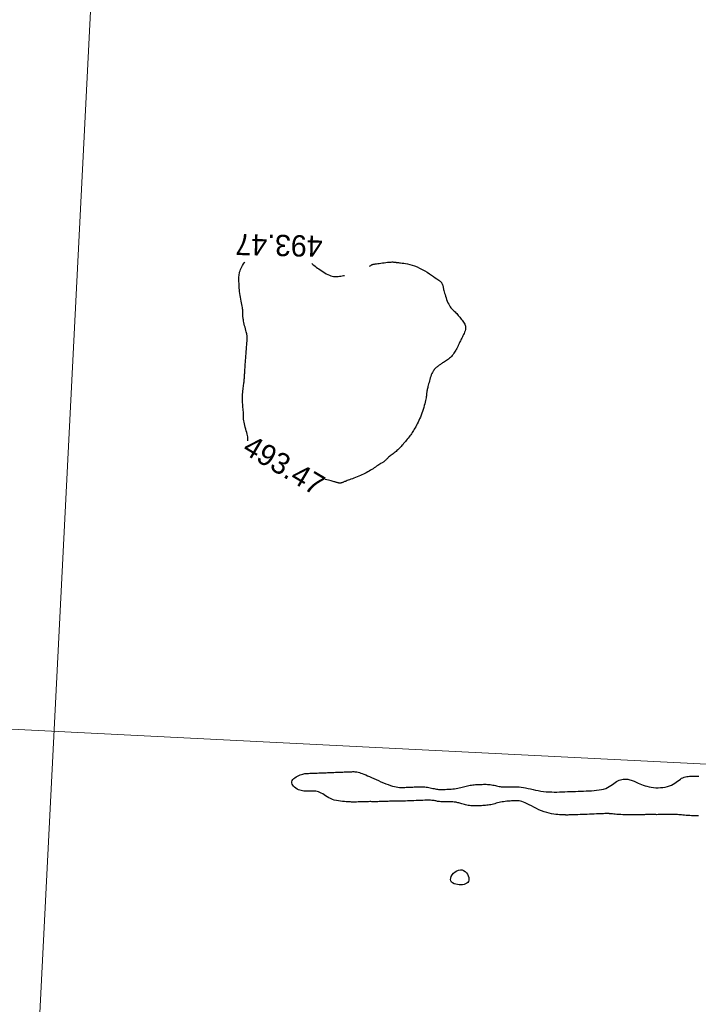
# Model space of a CAD drawing. Header units: millimetres. Extents: x 32690613 to 32693367, y 5343692 to 5344708.
# Tile 198 of 256: x 32692426 to 32692458, y 5344207 to 5344253. Entities that reach past the tile are written whole.
import ezdxf
from ezdxf.enums import TextEntityAlignment as Align

# ---------------------------------------------------------------- set-up
doc = ezdxf.new("R2010")
doc.units = ezdxf.units.MM
doc.header["$LTSCALE"] = 20
doc.layers.get('0').update_dxf_attribs({"lineweight": 18})
doc.layers.get('Defpoints').update_dxf_attribs({"color": 11, "lineweight": 18})
doc.layers.add('02-DGM_HL_493.00', color=102, linetype='Continuous')
doc.layers.add('02-DGM_HL_493.50', color=112, linetype='Continuous')

# ---------------------------------------------------------------- blocks, each defined once
blk = doc.blocks.new('A$C78070446')
for p, q in [((4469733.773, 5343068.963), (4469667.482, 5342330.093)), ((4469482.471, 5342769.75), (4470232.054, 5342702.499))]:
    blk.add_line(p, q)

msp = doc.modelspace()

# ---------------------------------------------------------------- linework, layer by layer
at = {"layer": '02-DGM_HL_493.00', "elevation": 493, "flags": 128}
msp.add_lwpolyline([(32692457.896, 5344216.019), (32692457.817, 5344216.018), (32692457.735, 5344216.019), (32692457.652, 5344216.021), (32692457.568, 5344216.023), (32692457.483, 5344216.028), (32692457.399, 5344216.032), (32692457.316, 5344216.038), (32692457.236, 5344216.044), (32692457.16, 5344216.05), (32692457.088, 5344216.056), (32692457.022, 5344216.061), (32692456.963, 5344216.067), (32692456.908, 5344216.071), (32692456.856, 5344216.075), (32692456.806, 5344216.078), (32692456.756, 5344216.08), (32692456.704, 5344216.082), (32692456.648, 5344216.083), (32692456.587, 5344216.083), (32692456.519, 5344216.082), (32692456.445, 5344216.081), (32692456.368, 5344216.079), (32692456.29, 5344216.077), (32692456.212, 5344216.075), (32692456.135, 5344216.073), (32692456.063, 5344216.072), (32692455.997, 5344216.071), (32692455.939, 5344216.07), (32692455.887, 5344216.071), (32692455.841, 5344216.071), (32692455.8, 5344216.072), (32692455.763, 5344216.073), (32692455.729, 5344216.075), (32692455.698, 5344216.076), (32692455.668, 5344216.076), (32692455.639, 5344216.077), (32692455.608, 5344216.077), (32692455.576, 5344216.076), (32692455.541, 5344216.075), (32692455.502, 5344216.074), (32692455.458, 5344216.073), (32692455.407, 5344216.071), (32692455.349, 5344216.069), (32692455.282, 5344216.066), (32692455.208, 5344216.063), (32692455.126, 5344216.061), (32692455.039, 5344216.058), (32692454.947, 5344216.057), (32692454.85, 5344216.056), (32692454.75, 5344216.056), (32692454.647, 5344216.057), (32692454.543, 5344216.06), (32692454.439, 5344216.064), (32692454.337, 5344216.069), (32692454.239, 5344216.074), (32692454.145, 5344216.08), (32692454.058, 5344216.086), (32692453.98, 5344216.092), (32692453.911, 5344216.098), (32692453.854, 5344216.102), (32692453.808, 5344216.107), (32692453.77, 5344216.11), (32692453.739, 5344216.113), (32692453.715, 5344216.116), (32692453.695, 5344216.118), (32692453.679, 5344216.12), (32692453.664, 5344216.121), (32692453.65, 5344216.122), (32692453.635, 5344216.122), (32692453.617, 5344216.122), (32692453.594, 5344216.122), (32692453.565, 5344216.121), (32692453.529, 5344216.12), (32692453.483, 5344216.118), (32692453.427, 5344216.116), (32692453.359, 5344216.113), (32692453.279, 5344216.11), (32692453.19, 5344216.107), (32692453.094, 5344216.103), (32692452.991, 5344216.099), (32692452.884, 5344216.095), (32692452.773, 5344216.09), (32692452.661, 5344216.086), (32692452.549, 5344216.081), (32692452.438, 5344216.077), (32692452.331, 5344216.073), (32692452.228, 5344216.069), (32692452.131, 5344216.066), (32692452.043, 5344216.062), (32692451.963, 5344216.06), (32692451.895, 5344216.057), (32692451.838, 5344216.056), (32692451.793, 5344216.055), (32692451.757, 5344216.054), (32692451.728, 5344216.054), (32692451.706, 5344216.054), (32692451.689, 5344216.054), (32692451.675, 5344216.054), (32692451.663, 5344216.054), (32692451.651, 5344216.054), (32692451.637, 5344216.055), (32692451.62, 5344216.055), (32692451.599, 5344216.055), (32692451.571, 5344216.056), (32692451.535, 5344216.057), (32692451.49, 5344216.059), (32692451.434, 5344216.062), (32692451.365, 5344216.066), (32692451.284, 5344216.072), (32692451.194, 5344216.08), (32692451.095, 5344216.093), (32692450.989, 5344216.111), (32692450.876, 5344216.134), (32692450.76, 5344216.165), (32692450.64, 5344216.203), (32692450.518, 5344216.25), (32692450.396, 5344216.303), (32692450.276, 5344216.36), (32692450.158, 5344216.42), (32692450.045, 5344216.479), (32692449.938, 5344216.534), (32692449.839, 5344216.585), (32692449.749, 5344216.628), (32692449.669, 5344216.662), (32692449.598, 5344216.686), (32692449.534, 5344216.704), (32692449.474, 5344216.715), (32692449.418, 5344216.72), (32692449.362, 5344216.722), (32692449.305, 5344216.722), (32692449.245, 5344216.72), (32692449.18, 5344216.717), (32692449.111, 5344216.714), (32692449.038, 5344216.71), (32692448.964, 5344216.705), (32692448.888, 5344216.699), (32692448.812, 5344216.691), (32692448.737, 5344216.681), (32692448.663, 5344216.669), (32692448.592, 5344216.655), (32692448.523, 5344216.638), (32692448.456, 5344216.621), (32692448.391, 5344216.603), (32692448.327, 5344216.585), (32692448.264, 5344216.567), (32692448.202, 5344216.551), (32692448.14, 5344216.537), (32692448.078, 5344216.526), (32692448.016, 5344216.517), (32692447.953, 5344216.509), (32692447.891, 5344216.503), (32692447.829, 5344216.499), (32692447.766, 5344216.495), (32692447.704, 5344216.493), (32692447.641, 5344216.49), (32692447.579, 5344216.488), (32692447.516, 5344216.486), (32692447.454, 5344216.484), (32692447.391, 5344216.484), (32692447.329, 5344216.485), (32692447.266, 5344216.487), (32692447.203, 5344216.492), (32692447.141, 5344216.498), (32692447.078, 5344216.508), (32692447.015, 5344216.519), (32692446.954, 5344216.532), (32692446.894, 5344216.546), (32692446.836, 5344216.561), (32692446.78, 5344216.576), (32692446.727, 5344216.591), (32692446.678, 5344216.605), (32692446.632, 5344216.619), (32692446.589, 5344216.631), (32692446.547, 5344216.641), (32692446.504, 5344216.651), (32692446.459, 5344216.659), (32692446.412, 5344216.665), (32692446.359, 5344216.67), (32692446.3, 5344216.674), (32692446.234, 5344216.676), (32692446.162, 5344216.677), (32692446.087, 5344216.677), (32692446.01, 5344216.677), (32692445.934, 5344216.677), (32692445.861, 5344216.678), (32692445.794, 5344216.68), (32692445.733, 5344216.684), (32692445.682, 5344216.689), (32692445.637, 5344216.696), (32692445.596, 5344216.704), (32692445.557, 5344216.713), (32692445.518, 5344216.721), (32692445.475, 5344216.729), (32692445.425, 5344216.736), (32692445.368, 5344216.741), (32692445.3, 5344216.744), (32692445.222, 5344216.746), (32692445.136, 5344216.745), (32692445.043, 5344216.744), (32692444.945, 5344216.741), (32692444.842, 5344216.738), (32692444.736, 5344216.734), (32692444.63, 5344216.73), (32692444.523, 5344216.726), (32692444.417, 5344216.722), (32692444.315, 5344216.718), (32692444.216, 5344216.714), (32692444.123, 5344216.711), (32692444.037, 5344216.708), (32692443.96, 5344216.706), (32692443.892, 5344216.704), (32692443.835, 5344216.703), (32692443.787, 5344216.703), (32692443.749, 5344216.703), (32692443.717, 5344216.703), (32692443.691, 5344216.704), (32692443.669, 5344216.705), (32692443.65, 5344216.705), (32692443.633, 5344216.706), (32692443.616, 5344216.706), (32692443.598, 5344216.706), (32692443.577, 5344216.706), (32692443.552, 5344216.705), (32692443.521, 5344216.704), (32692443.483, 5344216.703), (32692443.437, 5344216.701), (32692443.38, 5344216.699), (32692443.312, 5344216.696), (32692443.236, 5344216.693), (32692443.153, 5344216.69), (32692443.068, 5344216.687), (32692442.983, 5344216.684), (32692442.901, 5344216.682), (32692442.826, 5344216.68), (32692442.759, 5344216.679), (32692442.704, 5344216.678), (32692442.658, 5344216.679), (32692442.617, 5344216.679), (32692442.58, 5344216.68), (32692442.542, 5344216.681), (32692442.501, 5344216.682), (32692442.453, 5344216.682), (32692442.397, 5344216.681), (32692442.328, 5344216.68), (32692442.251, 5344216.678), (32692442.167, 5344216.676), (32692442.08, 5344216.673), (32692441.994, 5344216.67), (32692441.91, 5344216.668), (32692441.833, 5344216.665), (32692441.766, 5344216.664), (32692441.711, 5344216.663), (32692441.664, 5344216.662), (32692441.625, 5344216.663), (32692441.588, 5344216.664), (32692441.551, 5344216.666), (32692441.511, 5344216.668), (32692441.464, 5344216.671), (32692441.407, 5344216.675), (32692441.338, 5344216.679), (32692441.259, 5344216.684), (32692441.171, 5344216.692), (32692441.078, 5344216.702), (32692440.981, 5344216.717), (32692440.883, 5344216.735), (32692440.786, 5344216.759), (32692440.694, 5344216.789), (32692440.607, 5344216.825), (32692440.526, 5344216.866), (32692440.449, 5344216.91), (32692440.376, 5344216.955), (32692440.307, 5344217), (32692440.24, 5344217.043), (32692440.175, 5344217.081), (32692440.111, 5344217.113), (32692440.048, 5344217.138), (32692439.984, 5344217.157), (32692439.921, 5344217.169), (32692439.859, 5344217.176), (32692439.796, 5344217.18), (32692439.733, 5344217.181), (32692439.671, 5344217.179), (32692439.608, 5344217.177), (32692439.546, 5344217.175), (32692439.483, 5344217.173), (32692439.421, 5344217.174), (32692439.358, 5344217.178), (32692439.295, 5344217.185), (32692439.232, 5344217.198), (32692439.169, 5344217.216), (32692439.105, 5344217.241), (32692439.042, 5344217.273), (32692438.981, 5344217.312), (32692438.924, 5344217.357), (32692438.873, 5344217.405), (32692438.832, 5344217.457), (32692438.802, 5344217.51), (32692438.785, 5344217.564), (32692438.785, 5344217.617), (32692438.802, 5344217.669), (32692438.834, 5344217.718), (32692438.879, 5344217.764), (32692438.934, 5344217.807), (32692438.995, 5344217.847), (32692439.06, 5344217.882), (32692439.126, 5344217.913), (32692439.189, 5344217.939), (32692439.249, 5344217.96), (32692439.304, 5344217.976), (32692439.358, 5344217.988), (32692439.41, 5344217.996), (32692439.462, 5344218.002), (32692439.515, 5344218.007), (32692439.571, 5344218.009), (32692439.631, 5344218.012), (32692439.696, 5344218.014), (32692439.765, 5344218.017), (32692439.836, 5344218.02), (32692439.909, 5344218.023), (32692439.982, 5344218.026), (32692440.053, 5344218.028), (32692440.122, 5344218.031), (32692440.186, 5344218.034), (32692440.247, 5344218.036), (32692440.303, 5344218.038), (32692440.356, 5344218.04), (32692440.409, 5344218.042), (32692440.461, 5344218.044), (32692440.514, 5344218.046), (32692440.571, 5344218.049), (32692440.631, 5344218.051), (32692440.695, 5344218.054), (32692440.764, 5344218.056), (32692440.835, 5344218.059), (32692440.908, 5344218.062), (32692440.981, 5344218.065), (32692441.052, 5344218.067), (32692441.121, 5344218.07), (32692441.186, 5344218.073), (32692441.246, 5344218.075), (32692441.301, 5344218.077), (32692441.353, 5344218.079), (32692441.401, 5344218.081), (32692441.446, 5344218.083), (32692441.49, 5344218.085), (32692441.533, 5344218.086), (32692441.574, 5344218.088), (32692441.616, 5344218.089), (32692441.658, 5344218.09), (32692441.702, 5344218.09), (32692441.748, 5344218.088), (32692441.797, 5344218.083), (32692441.848, 5344218.075), (32692441.904, 5344218.064), (32692441.965, 5344218.048), (32692442.031, 5344218.027), (32692442.102, 5344218.001), (32692442.179, 5344217.971), (32692442.261, 5344217.937), (32692442.349, 5344217.9), (32692442.442, 5344217.859), (32692442.54, 5344217.815), (32692442.643, 5344217.768), (32692442.752, 5344217.719), (32692442.864, 5344217.669), (32692442.978, 5344217.619), (32692443.092, 5344217.57), (32692443.205, 5344217.524), (32692443.315, 5344217.482), (32692443.42, 5344217.444), (32692443.519, 5344217.413), (32692443.61, 5344217.389), (32692443.694, 5344217.372), (32692443.772, 5344217.36), (32692443.844, 5344217.353), (32692443.913, 5344217.35), (32692443.979, 5344217.349), (32692444.042, 5344217.35), (32692444.105, 5344217.353), (32692444.167, 5344217.355), (32692444.23, 5344217.358), (32692444.292, 5344217.36), (32692444.355, 5344217.363), (32692444.417, 5344217.365), (32692444.48, 5344217.367), (32692444.542, 5344217.37), (32692444.605, 5344217.372), (32692444.667, 5344217.375), (32692444.729, 5344217.377), (32692444.792, 5344217.378), (32692444.854, 5344217.379), (32692444.917, 5344217.378), (32692444.98, 5344217.375), (32692445.042, 5344217.371), (32692445.105, 5344217.364), (32692445.168, 5344217.355), (32692445.231, 5344217.344), (32692445.293, 5344217.331), (32692445.354, 5344217.318), (32692445.414, 5344217.305), (32692445.472, 5344217.292), (32692445.528, 5344217.281), (32692445.581, 5344217.271), (32692445.633, 5344217.264), (32692445.682, 5344217.259), (32692445.731, 5344217.256), (32692445.78, 5344217.255), (32692445.83, 5344217.255), (32692445.883, 5344217.256), (32692445.939, 5344217.258), (32692445.999, 5344217.26), (32692446.064, 5344217.263), (32692446.133, 5344217.266), (32692446.205, 5344217.269), (32692446.28, 5344217.274), (32692446.356, 5344217.281), (32692446.432, 5344217.289), (32692446.507, 5344217.298), (32692446.581, 5344217.31), (32692446.652, 5344217.325), (32692446.721, 5344217.341), (32692446.787, 5344217.359), (32692446.853, 5344217.377), (32692446.916, 5344217.395), (32692446.979, 5344217.412), (32692447.042, 5344217.428), (32692447.104, 5344217.442), (32692447.166, 5344217.454), (32692447.228, 5344217.463), (32692447.29, 5344217.47), (32692447.353, 5344217.476), (32692447.415, 5344217.481), (32692447.477, 5344217.484), (32692447.54, 5344217.487), (32692447.602, 5344217.489), (32692447.665, 5344217.492), (32692447.727, 5344217.494), (32692447.79, 5344217.495), (32692447.852, 5344217.496), (32692447.915, 5344217.495), (32692447.977, 5344217.492), (32692448.04, 5344217.488), (32692448.103, 5344217.481), (32692448.166, 5344217.472), (32692448.228, 5344217.461), (32692448.29, 5344217.448), (32692448.351, 5344217.435), (32692448.411, 5344217.422), (32692448.469, 5344217.409), (32692448.525, 5344217.398), (32692448.579, 5344217.389), (32692448.63, 5344217.381), (32692448.68, 5344217.376), (32692448.729, 5344217.373), (32692448.778, 5344217.372), (32692448.828, 5344217.372), (32692448.881, 5344217.373), (32692448.937, 5344217.375), (32692448.997, 5344217.377), (32692449.062, 5344217.38), (32692449.132, 5344217.382), (32692449.207, 5344217.382), (32692449.288, 5344217.382), (32692449.374, 5344217.378), (32692449.466, 5344217.372), (32692449.563, 5344217.362), (32692449.665, 5344217.348), (32692449.772, 5344217.329), (32692449.885, 5344217.306), (32692450.001, 5344217.281), (32692450.12, 5344217.254), (32692450.242, 5344217.228), (32692450.366, 5344217.203), (32692450.492, 5344217.181), (32692450.617, 5344217.162), (32692450.743, 5344217.149), (32692450.868, 5344217.14), (32692450.994, 5344217.135), (32692451.119, 5344217.133), (32692451.244, 5344217.134), (32692451.369, 5344217.137), (32692451.494, 5344217.141), (32692451.619, 5344217.146), (32692451.744, 5344217.151), (32692451.869, 5344217.156), (32692451.993, 5344217.161), (32692452.118, 5344217.165), (32692452.243, 5344217.17), (32692452.368, 5344217.175), (32692452.493, 5344217.18), (32692452.618, 5344217.185), (32692452.743, 5344217.19), (32692452.866, 5344217.196), (32692452.988, 5344217.204), (32692453.107, 5344217.215), (32692453.221, 5344217.229), (32692453.331, 5344217.248), (32692453.434, 5344217.273), (32692453.531, 5344217.304), (32692453.619, 5344217.342), (32692453.701, 5344217.386), (32692453.776, 5344217.434), (32692453.847, 5344217.483), (32692453.913, 5344217.532), (32692453.977, 5344217.58), (32692454.039, 5344217.623), (32692454.101, 5344217.66), (32692454.162, 5344217.69), (32692454.223, 5344217.712), (32692454.284, 5344217.729), (32692454.344, 5344217.739), (32692454.403, 5344217.744), (32692454.461, 5344217.744), (32692454.517, 5344217.741), (32692454.57, 5344217.734), (32692454.622, 5344217.724), (32692454.671, 5344217.712), (32692454.721, 5344217.697), (32692454.77, 5344217.679), (32692454.822, 5344217.659), (32692454.875, 5344217.636), (32692454.932, 5344217.611), (32692454.993, 5344217.584), (32692455.059, 5344217.554), (32692455.131, 5344217.523), (32692455.208, 5344217.491), (32692455.29, 5344217.46), (32692455.377, 5344217.43), (32692455.469, 5344217.403), (32692455.567, 5344217.379), (32692455.669, 5344217.36), (32692455.776, 5344217.346), (32692455.887, 5344217.337), (32692455.999, 5344217.335), (32692456.111, 5344217.339), (32692456.222, 5344217.349), (32692456.329, 5344217.366), (32692456.432, 5344217.39), (32692456.528, 5344217.421), (32692456.617, 5344217.459), (32692456.698, 5344217.503), (32692456.774, 5344217.551), (32692456.845, 5344217.6), (32692456.911, 5344217.65), (32692456.975, 5344217.697), (32692457.037, 5344217.74), (32692457.098, 5344217.777), (32692457.16, 5344217.807), (32692457.221, 5344217.83), (32692457.283, 5344217.847), (32692457.345, 5344217.86), (32692457.407, 5344217.868), (32692457.47, 5344217.874), (32692457.532, 5344217.877), (32692457.595, 5344217.88), (32692457.657, 5344217.882), (32692457.72, 5344217.883), (32692457.782, 5344217.883), (32692457.845, 5344217.879), (32692457.908, 5344217.872)], dxfattribs=at)
msp.add_lwpolyline([(32692446.708, 5344213.485), (32692446.787, 5344213.476), (32692446.861, 5344213.446), (32692446.928, 5344213.4), (32692446.987, 5344213.34), (32692447.036, 5344213.272), (32692447.073, 5344213.199), (32692447.098, 5344213.125), (32692447.108, 5344213.056), (32692447.103, 5344212.993), (32692447.083, 5344212.938), (32692447.051, 5344212.891), (32692447.006, 5344212.851), (32692446.951, 5344212.82), (32692446.886, 5344212.797), (32692446.814, 5344212.781), (32692446.736, 5344212.774), (32692446.653, 5344212.775), (32692446.568, 5344212.784), (32692446.486, 5344212.802), (32692446.41, 5344212.828), (32692446.344, 5344212.863), (32692446.292, 5344212.907), (32692446.257, 5344212.96), (32692446.242, 5344213.022), (32692446.251, 5344213.092), (32692446.282, 5344213.168), (32692446.329, 5344213.244), (32692446.391, 5344213.317), (32692446.464, 5344213.381), (32692446.543, 5344213.434), (32692446.625, 5344213.47)], close=True, dxfattribs=at)
at = {"layer": '02-DGM_HL_493.50', "elevation": 493.5, "flags": 128}
for points in [[(32692436.733, 5344233.629), (32692436.733, 5344233.629), (32692436.733, 5344233.658), (32692436.733, 5344233.69), (32692436.731, 5344233.727), (32692436.727, 5344233.769), (32692436.719, 5344233.819), (32692436.708, 5344233.877), (32692436.692, 5344233.943), (32692436.673, 5344234.016), (32692436.651, 5344234.095), (32692436.628, 5344234.177), (32692436.605, 5344234.261), (32692436.584, 5344234.344), (32692436.564, 5344234.424), (32692436.548, 5344234.5), (32692436.537, 5344234.57), (32692436.529, 5344234.635), (32692436.524, 5344234.696), (32692436.521, 5344234.754), (32692436.52, 5344234.811), (32692436.519, 5344234.868), (32692436.518, 5344234.926), (32692436.515, 5344234.987), (32692436.511, 5344235.051), (32692436.505, 5344235.119), (32692436.498, 5344235.189), (32692436.491, 5344235.263), (32692436.485, 5344235.338), (32692436.479, 5344235.416), (32692436.475, 5344235.495), (32692436.473, 5344235.576), (32692436.474, 5344235.657), (32692436.477, 5344235.738), (32692436.482, 5344235.818), (32692436.489, 5344235.897), (32692436.496, 5344235.973), (32692436.505, 5344236.047), (32692436.513, 5344236.117), (32692436.521, 5344236.182), (32692436.529, 5344236.242), (32692436.536, 5344236.298), (32692436.542, 5344236.349), (32692436.548, 5344236.397), (32692436.553, 5344236.442), (32692436.558, 5344236.484), (32692436.561, 5344236.523), (32692436.565, 5344236.561), (32692436.567, 5344236.598), (32692436.57, 5344236.635), (32692436.572, 5344236.673), (32692436.573, 5344236.713), (32692436.576, 5344236.757), (32692436.578, 5344236.804), (32692436.581, 5344236.857), (32692436.584, 5344236.916), (32692436.589, 5344236.982), (32692436.594, 5344237.056), (32692436.599, 5344237.135), (32692436.606, 5344237.221), (32692436.613, 5344237.311), (32692436.62, 5344237.407), (32692436.628, 5344237.506), (32692436.636, 5344237.609), (32692436.644, 5344237.715), (32692436.652, 5344237.822), (32692436.661, 5344237.928), (32692436.668, 5344238.031), (32692436.676, 5344238.128), (32692436.682, 5344238.218), (32692436.688, 5344238.299), (32692436.692, 5344238.368), (32692436.695, 5344238.425), (32692436.697, 5344238.47), (32692436.696, 5344238.509), (32692436.694, 5344238.542), (32692436.69, 5344238.575), (32692436.683, 5344238.608), (32692436.674, 5344238.647), (32692436.662, 5344238.692), (32692436.647, 5344238.748), (32692436.63, 5344238.812), (32692436.612, 5344238.881), (32692436.593, 5344238.955), (32692436.574, 5344239.03), (32692436.556, 5344239.104), (32692436.54, 5344239.175), (32692436.526, 5344239.24), (32692436.515, 5344239.299), (32692436.507, 5344239.35), (32692436.502, 5344239.396), (32692436.498, 5344239.437), (32692436.496, 5344239.473), (32692436.496, 5344239.507), (32692436.496, 5344239.538), (32692436.496, 5344239.568), (32692436.497, 5344239.598), (32692436.497, 5344239.628), (32692436.496, 5344239.66), (32692436.495, 5344239.695), (32692436.492, 5344239.734), (32692436.487, 5344239.778), (32692436.481, 5344239.829), (32692436.471, 5344239.887), (32692436.46, 5344239.953), (32692436.446, 5344240.026), (32692436.43, 5344240.106), (32692436.414, 5344240.19), (32692436.398, 5344240.277), (32692436.382, 5344240.366), (32692436.367, 5344240.455), (32692436.354, 5344240.544), (32692436.342, 5344240.631), (32692436.333, 5344240.716), (32692436.326, 5344240.797), (32692436.32, 5344240.876), (32692436.316, 5344240.952), (32692436.313, 5344241.024), (32692436.31, 5344241.093), (32692436.309, 5344241.157), (32692436.307, 5344241.218), (32692436.307, 5344241.275), (32692436.309, 5344241.33), (32692436.312, 5344241.384), (32692436.319, 5344241.437), (32692436.328, 5344241.491), (32692436.342, 5344241.546), (32692436.36, 5344241.603), (32692436.383, 5344241.664), (32692436.411, 5344241.728), (32692436.443, 5344241.794), (32692436.481, 5344241.861), (32692436.522, 5344241.929), (32692436.569, 5344241.996), (32692436.588, 5344242.022)], [(32692439.737, 5344241.947), (32692439.78, 5344241.91), (32692439.83, 5344241.869), (32692439.881, 5344241.827), (32692439.936, 5344241.784), (32692439.994, 5344241.739), (32692440.056, 5344241.694), (32692440.123, 5344241.647), (32692440.193, 5344241.599), (32692440.265, 5344241.552), (32692440.338, 5344241.507), (32692440.412, 5344241.465), (32692440.485, 5344241.428), (32692440.555, 5344241.396), (32692440.623, 5344241.37), (32692440.686, 5344241.352), (32692440.747, 5344241.34), (32692440.805, 5344241.335), (32692440.861, 5344241.334), (32692440.917, 5344241.338), (32692440.974, 5344241.344), (32692441.032, 5344241.353), (32692441.093, 5344241.362), (32692441.157, 5344241.372), (32692441.224, 5344241.382), (32692441.261, 5344241.389)], [(32692442.437, 5344241.826), (32692442.447, 5344241.832), (32692442.474, 5344241.849), (32692442.497, 5344241.863), (32692442.515, 5344241.874), (32692442.531, 5344241.884), (32692442.545, 5344241.892), (32692442.559, 5344241.898), (32692442.573, 5344241.904), (32692442.591, 5344241.909), (32692442.612, 5344241.913), (32692442.638, 5344241.918), (32692442.671, 5344241.923), (32692442.712, 5344241.929), (32692442.763, 5344241.937), (32692442.825, 5344241.946), (32692442.894, 5344241.956), (32692442.97, 5344241.966), (32692443.049, 5344241.977), (32692443.129, 5344241.988), (32692443.208, 5344241.998), (32692443.281, 5344242.006), (32692443.348, 5344242.013), (32692443.406, 5344242.018), (32692443.455, 5344242.021), (32692443.497, 5344242.022), (32692443.532, 5344242.022), (32692443.562, 5344242.021), (32692443.588, 5344242.019), (32692443.611, 5344242.016), (32692443.632, 5344242.014), (32692443.652, 5344242.011), (32692443.673, 5344242.008), (32692443.696, 5344242.005), (32692443.723, 5344242.001), (32692443.755, 5344241.997), (32692443.794, 5344241.992), (32692443.842, 5344241.986), (32692443.899, 5344241.979), (32692443.967, 5344241.971), (32692444.046, 5344241.96), (32692444.134, 5344241.946), (32692444.23, 5344241.928), (32692444.333, 5344241.904), (32692444.442, 5344241.874), (32692444.556, 5344241.837), (32692444.673, 5344241.791), (32692444.793, 5344241.736), (32692444.913, 5344241.674), (32692445.032, 5344241.607), (32692445.146, 5344241.537), (32692445.255, 5344241.468), (32692445.356, 5344241.4), (32692445.448, 5344241.338), (32692445.527, 5344241.282), (32692445.594, 5344241.235), (32692445.647, 5344241.196), (32692445.691, 5344241.165), (32692445.725, 5344241.139), (32692445.751, 5344241.117), (32692445.772, 5344241.099), (32692445.789, 5344241.083), (32692445.803, 5344241.068), (32692445.815, 5344241.052), (32692445.827, 5344241.037), (32692445.837, 5344241.02), (32692445.847, 5344241.003), (32692445.856, 5344240.985), (32692445.864, 5344240.966), (32692445.872, 5344240.946), (32692445.879, 5344240.925), (32692445.885, 5344240.902), (32692445.891, 5344240.877), (32692445.897, 5344240.849), (32692445.904, 5344240.816), (32692445.912, 5344240.779), (32692445.922, 5344240.736), (32692445.934, 5344240.685), (32692445.949, 5344240.628), (32692445.966, 5344240.562), (32692445.986, 5344240.489), (32692446.009, 5344240.413), (32692446.035, 5344240.334), (32692446.062, 5344240.254), (32692446.092, 5344240.177), (32692446.124, 5344240.103), (32692446.158, 5344240.035), (32692446.193, 5344239.975), (32692446.229, 5344239.921), (32692446.266, 5344239.873), (32692446.304, 5344239.83), (32692446.343, 5344239.789), (32692446.382, 5344239.751), (32692446.42, 5344239.714), (32692446.458, 5344239.676), (32692446.496, 5344239.637), (32692446.533, 5344239.597), (32692446.57, 5344239.555), (32692446.606, 5344239.513), (32692446.643, 5344239.469), (32692446.679, 5344239.425), (32692446.715, 5344239.381), (32692446.751, 5344239.337), (32692446.788, 5344239.293), (32692446.823, 5344239.248), (32692446.857, 5344239.203), (32692446.887, 5344239.157), (32692446.913, 5344239.11), (32692446.934, 5344239.061), (32692446.948, 5344239.01), (32692446.954, 5344238.958), (32692446.952, 5344238.903), (32692446.942, 5344238.846), (32692446.927, 5344238.788), (32692446.906, 5344238.729), (32692446.881, 5344238.671), (32692446.855, 5344238.613), (32692446.827, 5344238.557), (32692446.8, 5344238.503), (32692446.774, 5344238.452), (32692446.75, 5344238.403), (32692446.727, 5344238.357), (32692446.706, 5344238.314), (32692446.686, 5344238.273), (32692446.668, 5344238.235), (32692446.652, 5344238.2), (32692446.637, 5344238.167), (32692446.623, 5344238.136), (32692446.61, 5344238.107), (32692446.597, 5344238.078), (32692446.584, 5344238.05), (32692446.57, 5344238.02), (32692446.554, 5344237.989), (32692446.536, 5344237.955), (32692446.516, 5344237.917), (32692446.492, 5344237.876), (32692446.464, 5344237.831), (32692446.434, 5344237.784), (32692446.4, 5344237.735), (32692446.364, 5344237.685), (32692446.325, 5344237.636), (32692446.284, 5344237.589), (32692446.24, 5344237.544), (32692446.193, 5344237.502), (32692446.146, 5344237.464), (32692446.097, 5344237.428), (32692446.049, 5344237.395), (32692446.001, 5344237.364), (32692445.955, 5344237.335), (32692445.911, 5344237.308), (32692445.871, 5344237.283), (32692445.834, 5344237.259), (32692445.801, 5344237.236), (32692445.77, 5344237.214), (32692445.741, 5344237.193), (32692445.714, 5344237.172), (32692445.687, 5344237.151), (32692445.66, 5344237.13), (32692445.633, 5344237.108), (32692445.604, 5344237.086), (32692445.575, 5344237.062), (32692445.544, 5344237.035), (32692445.514, 5344237.006), (32692445.483, 5344236.972), (32692445.453, 5344236.933), (32692445.424, 5344236.889), (32692445.395, 5344236.838), (32692445.368, 5344236.78), (32692445.342, 5344236.716), (32692445.318, 5344236.648), (32692445.295, 5344236.577), (32692445.273, 5344236.506), (32692445.253, 5344236.434), (32692445.234, 5344236.365), (32692445.216, 5344236.299), (32692445.2, 5344236.239), (32692445.186, 5344236.183), (32692445.173, 5344236.132), (32692445.161, 5344236.084), (32692445.15, 5344236.04), (32692445.142, 5344235.999), (32692445.134, 5344235.96), (32692445.129, 5344235.924), (32692445.124, 5344235.889), (32692445.121, 5344235.855), (32692445.118, 5344235.819), (32692445.114, 5344235.782), (32692445.11, 5344235.741), (32692445.104, 5344235.695), (32692445.097, 5344235.643), (32692445.086, 5344235.584), (32692445.073, 5344235.517), (32692445.056, 5344235.443), (32692445.036, 5344235.363), (32692445.014, 5344235.278), (32692444.989, 5344235.19), (32692444.961, 5344235.099), (32692444.931, 5344235.008), (32692444.899, 5344234.918), (32692444.865, 5344234.829), (32692444.83, 5344234.742), (32692444.793, 5344234.658), (32692444.756, 5344234.576), (32692444.719, 5344234.498), (32692444.681, 5344234.424), (32692444.645, 5344234.353), (32692444.609, 5344234.287), (32692444.574, 5344234.226), (32692444.541, 5344234.168), (32692444.508, 5344234.113), (32692444.475, 5344234.061), (32692444.442, 5344234.01), (32692444.408, 5344233.96), (32692444.373, 5344233.91), (32692444.335, 5344233.859), (32692444.296, 5344233.807), (32692444.254, 5344233.754), (32692444.212, 5344233.7), (32692444.168, 5344233.647), (32692444.124, 5344233.594), (32692444.081, 5344233.542), (32692444.038, 5344233.492), (32692443.997, 5344233.444), (32692443.957, 5344233.399), (32692443.919, 5344233.356), (32692443.881, 5344233.314), (32692443.843, 5344233.275), (32692443.806, 5344233.237), (32692443.767, 5344233.199), (32692443.727, 5344233.163), (32692443.685, 5344233.126), (32692443.64, 5344233.09), (32692443.594, 5344233.053), (32692443.548, 5344233.018), (32692443.502, 5344232.982), (32692443.456, 5344232.948), (32692443.414, 5344232.915), (32692443.374, 5344232.883), (32692443.338, 5344232.853), (32692443.307, 5344232.825), (32692443.279, 5344232.799), (32692443.256, 5344232.774), (32692443.235, 5344232.752), (32692443.216, 5344232.731), (32692443.198, 5344232.712), (32692443.182, 5344232.695), (32692443.165, 5344232.68), (32692443.147, 5344232.666), (32692443.128, 5344232.653), (32692443.107, 5344232.64), (32692443.084, 5344232.627), (32692443.058, 5344232.613), (32692443.029, 5344232.596), (32692442.997, 5344232.577), (32692442.961, 5344232.555), (32692442.92, 5344232.528), (32692442.875, 5344232.498), (32692442.826, 5344232.465), (32692442.774, 5344232.43), (32692442.72, 5344232.393), (32692442.663, 5344232.355), (32692442.604, 5344232.316), (32692442.543, 5344232.277), (32692442.482, 5344232.239), (32692442.419, 5344232.202), (32692442.355, 5344232.165), (32692442.289, 5344232.129), (32692442.222, 5344232.094), (32692442.153, 5344232.059), (32692442.082, 5344232.026), (32692442.01, 5344231.993), (32692441.935, 5344231.962), (32692441.859, 5344231.931), (32692441.784, 5344231.902), (32692441.709, 5344231.874), (32692441.637, 5344231.847), (32692441.568, 5344231.822), (32692441.504, 5344231.798), (32692441.445, 5344231.777), (32692441.393, 5344231.757), (32692441.347, 5344231.738), (32692441.306, 5344231.722), (32692441.271, 5344231.707), (32692441.24, 5344231.694), (32692441.212, 5344231.682), (32692441.188, 5344231.672), (32692441.166, 5344231.664), (32692441.147, 5344231.657), (32692441.129, 5344231.651), (32692441.113, 5344231.647), (32692441.098, 5344231.643), (32692441.084, 5344231.641), (32692441.071, 5344231.639), (32692441.058, 5344231.639), (32692441.046, 5344231.638), (32692441.034, 5344231.639), (32692441.022, 5344231.64), (32692441.01, 5344231.641), (32692440.996, 5344231.643), (32692440.982, 5344231.646), (32692440.966, 5344231.65), (32692440.948, 5344231.655), (32692440.928, 5344231.66), (32692440.905, 5344231.667), (32692440.88, 5344231.675), (32692440.851, 5344231.684), (32692440.818, 5344231.693), (32692440.781, 5344231.704), (32692440.739, 5344231.716), (32692440.691, 5344231.729), (32692440.636, 5344231.743), (32692440.576, 5344231.759), (32692440.509, 5344231.775), (32692440.438, 5344231.792), (32692440.363, 5344231.81), (32692440.362, 5344231.811)]]:
    msp.add_lwpolyline(points, dxfattribs=at)

# ---------------------------------------------------------------- block references
at = {"layer": 'Defpoints', "rotation": 2.237485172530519}
msp.add_blockref('A$C78070446', (28434719.524, -168960.664), dxfattribs=at)

# ---------------------------------------------------------------- texts
at = {"layer": '02-DGM_HL_493.50'}
for rotation, p in [(178.6399, (32692438.191, 5344242.801, 493.5)), (329.3427, (32692438.428, 5344232.476, 493.5))]:
    msp.add_text('493.47', height=1, rotation=rotation, dxfattribs=at).set_placement(p, align=Align.MIDDLE)

doc.saveas('drawing.dxf')
